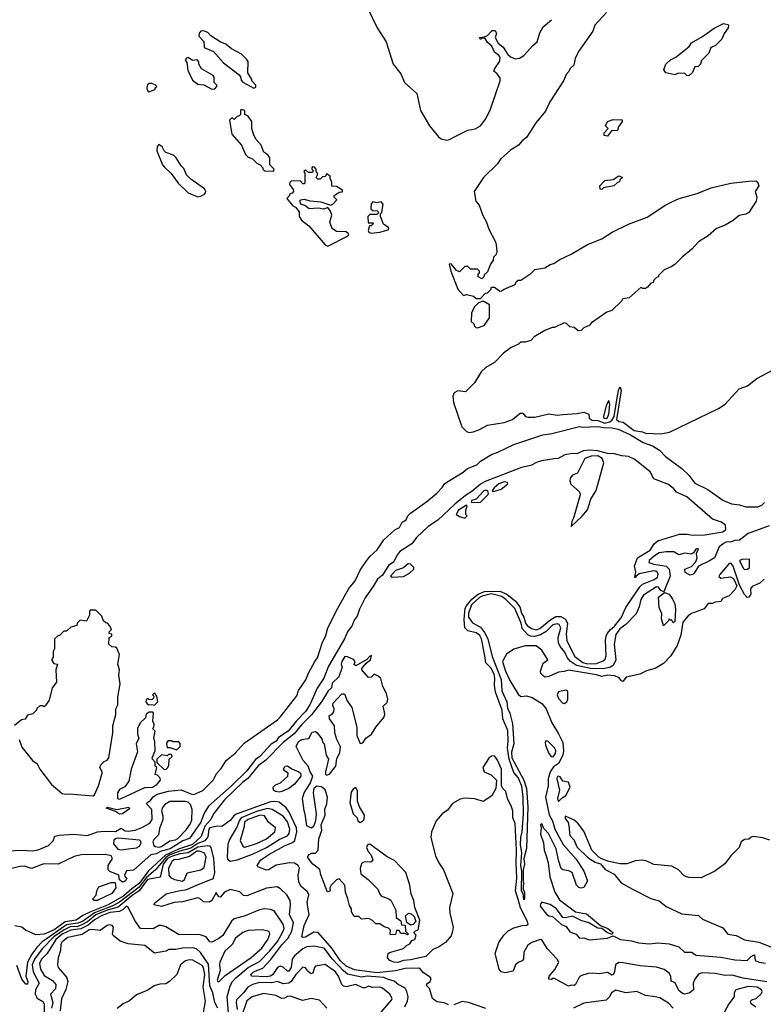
# Model space of a CAD drawing. Extents: x 2210602 to 2357277, y 510288 to 673808.
# Tile 124 of 256: x 2253340 to 2258659, y 581973 to 589013. Entities that reach past the tile are written whole.
import ezdxf

# ---------------------------------------------------------------- set-up
doc = ezdxf.new("R2010")
doc.units = 0

msp = doc.modelspace()

# ---------------------------------------------------------------- linework, layer by layer
at = {"layer": '0CON05XD'}
for points in [[(2255826.9, 589096.9), (2255896.2, 588955), (2255960.8, 588855), (2256012, 588695), (2256065.7, 588625.7), (2256093.2, 588563.2), (2256180, 588485), (2256206.7, 588365), (2256272, 588255), (2256336.2, 588175), (2256355, 588162), (2256395, 588152), (2256415, 588156), (2256450, 588175), (2256545, 588223.3), (2256597.3, 588232.7), (2256636.7, 588255), (2256673.8, 588305), (2256706.6, 588373.4), (2256776.2, 588575), (2256776.7, 588595), (2256756, 588626), (2256732.5, 588645), (2256737.5, 588665), (2256773.9, 588716.1), (2256776.2, 588745), (2256765, 588760), (2256735, 588780), (2256717.5, 588825), (2256685, 588850), (2256668.3, 588878.3), (2256645, 588880), (2256635, 588872.5), (2256630, 588885), (2256665, 588890), (2256685, 588900), (2256720, 588935), (2256740, 588935), (2256750, 588915), (2256740, 588885), (2256762.5, 588845), (2256797.7, 588817.7), (2256831.2, 588765), (2256855, 588746.2), (2256885, 588734), (2256915, 588738.8), (2256945, 588756.7), (2257010.5, 588829.5), (2257041.2, 588855), (2257060.5, 588919.5), (2257085, 588962.5), (2257145, 589013.3)], [(2257538, 589065), (2257454, 588975), (2257438.3, 588931.7), (2257336.2, 588785), (2257312, 588735), (2257302.5, 588687.5), (2257277.5, 588665), (2257268.3, 588641.7), (2257249.5, 588620.5), (2257228.8, 588575), (2257132.9, 588425), (2257100.9, 588359.1), (2257030.8, 588275), (2256985.6, 588204.4), (2256965, 588171.2), (2256933, 588147), (2256908.8, 588115), (2256849.7, 588080.3), (2256779.2, 588015), (2256758.6, 587981.4), (2256658, 587885), (2256590, 587785), (2256602.5, 587715), (2256625.9, 587685.9), (2256652.3, 587612.3), (2256680, 587565), (2256696.7, 587515), (2256742.5, 587425), (2256747, 587403), (2256752.5, 587355), (2256747.5, 587335), (2256730, 587315), (2256727, 587293), (2256707.5, 587265), (2256685, 587210), (2256661.7, 587188.3), (2256660, 587175), (2256645, 587160), (2256620, 587175), (2256620, 587195), (2256628.3, 587201.7), (2256630, 587215), (2256615, 587230), (2256565, 587230), (2256545, 587247.5), (2256525, 587247.5), (2256485, 587210), (2256465, 587220), (2256425, 587267.5), (2256412.5, 587265), (2256423.5, 587215), (2256475, 587086.2), (2256515, 587040), (2256535, 587047.5), (2256587, 587037), (2256605, 587020), (2256635, 587020), (2256671.7, 587058.3), (2256685, 587060), (2256710, 587085), (2256715, 587100), (2256735, 587100), (2256775, 587072.5), (2256786.7, 587073.3), (2256805, 587087.5), (2256885, 587120), (2256891.7, 587138.3), (2256905, 587150), (2256925, 587150), (2256995, 587197.5), (2257025, 587226.2), (2257095, 587240), (2257135, 587263.3), (2257160.7, 587269.3), (2257202.3, 587297.7), (2257285, 587336.7), (2257402.5, 587405), (2257505, 587446.7), (2257577.5, 587495), (2257695, 587550), (2257828.3, 587601.7), (2257953.3, 587685), (2258005, 587711.2), (2258057.5, 587735), (2258185, 587770), (2258285, 587810), (2258426.2, 587843.8), (2258555, 587857.5), (2258605, 587860), (2258617.5, 587855), (2258626.7, 587825), (2258600, 587785), (2258613.3, 587745), (2258608.8, 587715), (2258556.1, 587633.9), (2258535, 587623.3), (2258486.4, 587613.6), (2258443.6, 587576.4), (2258385, 587543.3), (2258325, 587520), (2258265, 587467.5), (2258194.1, 587425.9), (2258147.7, 587372.3), (2258077.5, 587315), (2258026.4, 587263.6), (2258000, 587245), (2257950, 587225), (2257910, 587185), (2257910, 587175), (2257895, 587170), (2257875, 587150), (2257870, 587135), (2257855, 587130), (2257829.3, 587100.7), (2257815, 587090), (2257795, 587090), (2257785, 587100), (2257700, 587025), (2257655, 587017.5), (2257645, 587000), (2257576.4, 586933.6), (2257539.3, 586920.7), (2257430, 586845), (2257413, 586827), (2257375, 586810), (2257355, 586790), (2257335, 586787.5), (2257305, 586812.5), (2257275, 586817.5), (2257250.7, 586840.7), (2257235, 586846.7), (2257165, 586812.5), (2257148.3, 586811.7), (2257095, 586790), (2257020, 586745), (2256995, 586720), (2256955, 586707.5), (2256923, 586707), (2256907, 586693), (2256855, 586670), (2256801.7, 586628.3), (2256735, 586562.5), (2256675, 586526.7), (2256640, 586495), (2256594.2, 586415.8), (2256528.3, 586351.7), (2256475, 586358.6), (2256446.7, 586345), (2256438.3, 586321.7), (2256443.3, 586275), (2256501.6, 586101.6), (2256535, 586069.2), (2256555, 586062.1), (2256583.3, 586065), (2256625, 586080.7), (2256685, 586112.7), (2256805, 586131.8), (2256865, 586153.6), (2256920.3, 586199.7), (2256938.5, 586198.5), (2256958.8, 586175), (2256975, 586170.5), (2257025, 586171.9), (2257124.6, 586195.4), (2257185, 586186.4), (2257225, 586190), (2257325, 586196.9), (2257375, 586207.8), (2257411.4, 586191.4), (2257414.4, 586165), (2257435, 586148.8), (2257475, 586148.1), (2257525, 586128.2), (2257561.8, 586138.2), (2257578.5, 586151.5), (2257591.3, 586175), (2257615, 586323.3), (2257625, 586371.2), (2257635, 586388.8), (2257642.1, 586362.1), (2257608.2, 586155), (2257625, 586140.3), (2257656.2, 586136.2), (2257734.6, 586075), (2257795.5, 586065.5), (2257815, 586056), (2257925, 586051.9), (2257987, 586063), (2258337.8, 586232.2), (2258385, 586264), (2258485.7, 586374.3), (2258545, 586395.7), (2258612.4, 586447.6), (2258729.7, 586510.3)], [(2258125, 588612.5), (2258113, 588613), (2258095, 588630), (2258045, 588627.5), (2258025, 588620), (2257962.5, 588632.5), (2257947.5, 588655), (2257962.5, 588695), (2257993.9, 588726.1), (2258033.6, 588746.4), (2258129.3, 588820.7), (2258145, 588847.5), (2258225, 588893.3), (2258306.4, 588953.6), (2258373.6, 588986.4), (2258405, 588980), (2258410, 588975), (2258406.7, 588955), (2258380, 588915), (2258362.5, 588875), (2258313.8, 588826.2), (2258283.3, 588815), (2258270, 588775), (2258215, 588720), (2258210, 588695), (2258191.7, 588678.3), (2258170, 588675), (2258152.5, 588635), (2258125, 588612.5)], [(2255015, 588522.5), (2255028.3, 588531.7), (2255030, 588545), (2255000, 588575), (2255000, 588585), (2254973, 588633), (2254973.3, 588715), (2254961.7, 588731.7), (2254925.8, 588765.8), (2254853.9, 588803.9), (2254815, 588837.5), (2254773.9, 588853.9), (2254707, 588897), (2254685, 588922.5), (2254655, 588932.5), (2254635, 588930), (2254623, 588917), (2254622.5, 588895), (2254657, 588857), (2254660, 588815), (2254726.4, 588786.4), (2254797.5, 588705), (2254909.3, 588619.3), (2254920, 588605), (2254925, 588580), (2254937, 588567), (2255015, 588522.5)], [(2254715, 588517.5), (2254735, 588520), (2254750, 588535), (2254750, 588545), (2254730, 588565), (2254731.7, 588601.7), (2254723, 588613), (2254640.7, 588660.7), (2254622.5, 588695), (2254621.7, 588711.7), (2254610, 588725), (2254575, 588722.5), (2254545, 588742.5), (2254535, 588740), (2254522.5, 588725), (2254536.4, 588706.4), (2254543, 588653), (2254575, 588580), (2254615, 588552.5), (2254657, 588547), (2254715, 588517.5)], [(2254265, 588497.5), (2254275, 588502.5), (2254310, 588515), (2254310, 588525), (2254320, 588535), (2254308.3, 588548.3), (2254285, 588557.5), (2254265, 588557.5), (2254255, 588547.5), (2254250, 588525), (2254253.3, 588505), (2254265, 588497.5)], [(2255155, 587930), (2255160, 587945), (2255130, 587975), (2255130, 588025), (2255115, 588047.5), (2255087, 588067), (2255066.1, 588116.1), (2255029.3, 588159.3), (2255012.5, 588195), (2255000, 588235), (2255000, 588285), (2254975, 588322.5), (2254950, 588335), (2254950, 588365), (2254925, 588370), (2254920, 588365), (2254920, 588335), (2254910, 588325), (2254895, 588320), (2254875, 588300), (2254865, 588310), (2254855, 588310), (2254840, 588295), (2254857.5, 588195), (2254926.1, 588116.1), (2254955, 588050), (2254975, 588030), (2255005, 588017.5), (2255037, 587987), (2255060, 587975), (2255080, 587955), (2255080, 587945), (2255091.7, 587931.7), (2255155, 587930)], [(2257545, 588180), (2257520, 588185), (2257520, 588205), (2257550, 588235), (2257530, 588255), (2257543.6, 588286.4), (2257585, 588300), (2257648.3, 588298.3), (2257650, 588285), (2257623, 588247), (2257615, 588220), (2257572.5, 588217.5), (2257545, 588180)], [(2254615, 587746.7), (2254635, 587752), (2254662.5, 587765), (2254670, 587775), (2254672.5, 587785), (2254663, 587803), (2254565, 587872.5), (2254533.6, 587903.6), (2254515, 587950), (2254495, 587967.5), (2254460, 588025), (2254440, 588045), (2254385, 588062.5), (2254372.5, 588075), (2254360, 588105), (2254335, 588120), (2254323.6, 588106.4), (2254322, 588075), (2254362.5, 587975), (2254375, 587958.8), (2254422.5, 587912.5), (2254473.8, 587845), (2254544.4, 587774.4), (2254615, 587746.7)], [(2255545, 587394.4), (2255685, 587464.2), (2255693.3, 587475), (2255690, 587485), (2255675, 587496.2), (2255605, 587497.5), (2255575, 587520), (2255557.5, 587565), (2255572.5, 587615), (2255562.5, 587645), (2255545, 587670), (2255515, 587657.5), (2255475, 587666.7), (2255410.7, 587660.7), (2255380, 587685), (2255350, 587695), (2255343, 587717), (2255350, 587725), (2255375, 587730), (2255415, 587717.5), (2255495, 587710), (2255565, 587687.5), (2255580, 587695), (2255607.5, 587725), (2255590, 587745), (2255590, 587755), (2255625, 587780), (2255648.3, 587781.7), (2255650, 587795), (2255605, 587820), (2255571.7, 587821.7), (2255572.5, 587855), (2255560, 587875), (2255560, 587895), (2255535, 587910), (2255528.3, 587891.7), (2255505, 587890), (2255488.3, 587871.7), (2255471.7, 587871.7), (2255460, 587885), (2255470, 587905), (2255470, 587915), (2255460, 587925), (2255460, 587945), (2255448.3, 587958.3), (2255435, 587960), (2255430, 587955), (2255430, 587945), (2255440, 587935), (2255435, 587920), (2255405, 587920), (2255385, 587940), (2255373, 587927), (2255380, 587915), (2255380, 587845), (2255375, 587840), (2255365, 587840), (2255345, 587860), (2255282.5, 587857.5), (2255271.7, 587848.3), (2255270, 587835), (2255295, 587800), (2255297.5, 587785), (2255288.3, 587771.7), (2255271.7, 587768.3), (2255270, 587755), (2255250, 587735), (2255292.5, 587685), (2255313, 587673), (2255338.3, 587638.3), (2255340, 587605), (2255355, 587580.8), (2255408.8, 587538.8), (2255525, 587404.3), (2255545, 587394.4)], [(2257505, 587800), (2257491.7, 587801.7), (2257490, 587825), (2257525, 587862.5), (2257585, 587870), (2257625, 587897.5), (2257648.3, 587888.3), (2257648.3, 587881.7), (2257631.7, 587868.3), (2257630, 587855), (2257615, 587850), (2257590, 587825), (2257515, 587810), (2257505, 587800)], [(2255855, 587486.2), (2255915, 587494), (2255975, 587510), (2255980, 587525), (2255941.7, 587551.7), (2255920, 587605), (2255920, 587625), (2255930, 587635), (2255940, 587695), (2255925, 587710), (2255895, 587702.5), (2255865, 587710), (2255853, 587697), (2255851.7, 587661.7), (2255865, 587650), (2255897, 587647), (2255910, 587635), (2255895, 587620), (2255845, 587620), (2255830, 587605), (2255831.7, 587561.7), (2255865, 587560), (2255870, 587555), (2255855, 587540), (2255841.7, 587538.3), (2255832, 587505), (2255836.7, 587495), (2255855, 587486.2)], [(2256615, 586810), (2256663, 586827), (2256699.3, 586880.7), (2256700, 586975), (2256655, 587000), (2256621.7, 586988.3), (2256591.7, 586958.3), (2256572.5, 586915), (2256570, 586855), (2256590, 586835), (2256590, 586825), (2256601.7, 586811.7), (2256615, 586810)], [(2257535, 586160.7), (2257545, 586167.8), (2257555, 586193.3), (2257560.8, 586260.8), (2257555, 586290), (2257535, 586253.8), (2257516.6, 586176.6), (2257517.5, 586165), (2257535, 586160.7)], [(2253255, 583071.2), (2253355, 583075.7), (2253430.5, 583069.5), (2253472.9, 583077.1), (2253545, 583108), (2253579.2, 583140.8), (2253592.5, 583175), (2253623, 583183), (2253725, 583189.4), (2253825, 583178.6), (2253895.5, 583205.5), (2253945, 583210.8), (2254025, 583208.1), (2254065, 583231.4), (2254095, 583213.3), (2254115, 583210), (2254165, 583218.6), (2254213.4, 583236.6), (2254271.7, 583268.3), (2254287.5, 583295), (2254286, 583365), (2254247.5, 583405), (2254252.5, 583415), (2254275, 583428.8), (2254295, 583456), (2254324, 583475), (2254405, 583496.5), (2254495, 583505.9), (2254565, 583476.7), (2254585, 583474), (2254649.1, 583500.9), (2254723.8, 583576.2), (2254749.2, 583625), (2254781.1, 583658.9), (2254816.2, 583715), (2254882.1, 583767.9), (2254945, 583839.2), (2255182.9, 584007.1), (2255203.1, 584026.9), (2255321.5, 584178.5), (2255335, 584216.2), (2255386.8, 584293.2), (2255405, 584341.2), (2255451.4, 584425), (2255469.6, 584450.4), (2255503.5, 584555), (2255529.5, 584610.5), (2255543.3, 584665), (2255615, 584806), (2255693.3, 584945), (2255739.8, 585000.2), (2255775, 585078), (2255815, 585137.5), (2255845, 585175.6), (2255897.6, 585222.4), (2255944.4, 585295), (2256022.9, 585365), (2256056.8, 585383.2), (2256075, 585420.8), (2256103.7, 585436.3), (2256116, 585465), (2256136, 585485), (2256252.1, 585567.9), (2256323.1, 585626.9), (2256362.4, 585667.6), (2256379.2, 585695), (2256395, 585706.4), (2256513, 585777), (2256544, 585805), (2256610.7, 585829.3), (2256635, 585855.7), (2256715, 585904.2), (2256760.3, 585919.7), (2256873.8, 585975), (2257082.5, 586045), (2257145.7, 586054.3), (2257343.9, 586103.9), (2257365, 586100), (2257474.7, 586105.3), (2257516, 586096), (2257575, 586095.4), (2257620, 586085), (2257710, 586045), (2257800.5, 585990.5), (2257866, 585965), (2257915.3, 585935.3), (2257958.8, 585888.8), (2258076.9, 585805), (2258125, 585755.6), (2258168.5, 585698.5), (2258262, 585655), (2258368.6, 585578.6), (2258431.8, 585551.8), (2258487.5, 585545), (2258535, 585529.1), (2258620.2, 585529.8), (2258648.2, 585541.8), (2258668.1, 585561.9)], [(2258152.5, 585327.5), (2258241.5, 585328.5), (2258369.5, 585350.5), (2258391.1, 585368.9), (2258388.5, 585398.5), (2258360.7, 585420.7), (2258295, 585441.4), (2258111.2, 585601.2), (2258038.8, 585635), (2258019.6, 585659.6), (2257979.5, 585689.5), (2257875, 585730), (2257849.3, 585779.3), (2257739.2, 585869.2), (2257695, 585890.5), (2257647.5, 585895), (2257595, 585909.4), (2257545, 585911.5), (2257475, 585930.5), (2257415, 585934.6), (2257369.5, 585930.5), (2257325, 585908.1), (2257295, 585911.1), (2257238.5, 585901.5), (2257192.5, 585875), (2257163.4, 585873.4), (2257071.5, 585858.5), (2257040.4, 585849.6), (2256995, 585824.6), (2256928.5, 585811.5), (2256668.3, 585711.7), (2256636.9, 585693.1), (2256575, 585639.2), (2256529.1, 585610.9), (2256451.8, 585548.2), (2256332, 585435), (2256261.2, 585388.8), (2256179.1, 585310.9), (2256144, 585265), (2256060.2, 585209.8), (2256037.7, 585182.3), (2256015, 585136), (2255979.1, 585110.9), (2255935, 585042), (2255898.2, 585011.8), (2255870, 584965), (2255810.2, 584879.8), (2255770.7, 584799.3), (2255755, 584748.8), (2255731.2, 584718.8), (2255715, 584676.7), (2255688, 584642), (2255664.2, 584585), (2255548.8, 584391.2), (2255515, 584304), (2255467.9, 584232.1), (2255415.5, 584115), (2255385, 584066.2), (2255320.2, 583999.8), (2255259.2, 583925), (2255190, 583880), (2255174, 583855), (2255138.2, 583831.8), (2255058.6, 583745), (2255027.7, 583722.3), (2254965, 583642.9), (2254855.6, 583535), (2254690.7, 583389.3), (2254660.3, 583339.7), (2254635, 583274), (2254555, 583158.8), (2254507.3, 583142.7), (2254416, 583085), (2254352.1, 583067.9), (2254315, 583048), (2254278.6, 583041.4), (2254155, 582932.5), (2254104.1, 582925.9), (2254090, 582895), (2254093.6, 582883.6), (2254107.5, 582875), (2254096, 582855), (2254085, 582848.8), (2254075, 582846.7), (2254053.6, 582863.6), (2254050, 582895), (2253985, 582921.2), (2253972, 582935), (2253972, 582965), (2254003.3, 583015), (2253993.8, 583033.8), (2253954.1, 583044.1), (2253778.8, 583041.2), (2253730.3, 583029.7), (2253615, 582974), (2253513.9, 582976.1), (2253425, 582944.4), (2253375, 582960), (2253341.7, 582958.3), (2253275, 582942.5)], [(2257285, 585390), (2257359.8, 585460.2), (2257400.9, 585509.1), (2257424.8, 585585), (2257463.6, 585646.4), (2257518.1, 585845), (2257507.3, 585875), (2257476, 585895), (2257428, 585892), (2257383.3, 585875), (2257329.3, 585770.7), (2257295, 585756.7), (2257278, 585735), (2257275.6, 585715), (2257282, 585692), (2257345, 585636.7), (2257349.6, 585615), (2257300.8, 585449.2), (2257288.8, 585425), (2257285, 585390)], [(2256725, 585640), (2256735, 585642.5), (2256785, 585656.2), (2256832.5, 585695), (2256830, 585705), (2256805, 585708.9), (2256768, 585695), (2256733.3, 585665), (2256720, 585645), (2256725, 585640)], [(2256575, 585560), (2256635, 585562.5), (2256687.5, 585615), (2256692.5, 585625), (2256687.5, 585645), (2256675, 585649.2), (2256658.8, 585645), (2256604.2, 585585.8), (2256573.3, 585575), (2256570, 585565), (2256575, 585560)], [(2256525, 585450), (2256540, 585465), (2256530, 585475), (2256530, 585505), (2256540, 585535), (2256535, 585542.5), (2256478, 585505), (2256462.5, 585475), (2256485, 585460), (2256525, 585450)], [(2258700, 585395), (2258550.9, 585339.1), (2258487.7, 585292.3), (2258455, 585288.8), (2258425, 585276.2), (2258395, 585278.8), (2258379.5, 585270.5), (2258342.5, 585245), (2258310, 585165), (2258273.9, 585143.9), (2258194.2, 585105.8), (2258165, 585056), (2258155, 585046), (2258135, 585042), (2258100, 585060), (2258096.7, 585085), (2258145, 585103.8), (2258175, 585136.7), (2258186.7, 585165), (2258180, 585195), (2258195, 585230), (2258185, 585232.5), (2258175, 585226.7), (2258159.3, 585200.7), (2258145, 585192.5), (2258098.3, 585198.3), (2258055, 585186), (2258017.9, 585207.9), (2257965, 585209.2), (2257915, 585200.8), (2257879.7, 585180.3), (2257843.3, 585145), (2257840.7, 585130.7), (2257875, 585119.2), (2257965, 585105.6), (2257986, 585085), (2257992, 585035), (2257948.3, 584921.7), (2257925, 584932.5), (2257910, 584955), (2257895, 584958.8), (2257801.7, 584898.3), (2257782.7, 584867.3), (2257772, 584815), (2257750, 584765), (2257675, 584688), (2257633.2, 584656.8), (2257603.2, 584616.8), (2257591.9, 584548.1), (2257604, 584435), (2257585, 584396.2), (2257565, 584384.5), (2257515, 584370.5), (2257422.5, 584375), (2257323.8, 584395), (2257279.2, 584425), (2257255, 584452), (2257239.6, 584489.6), (2257205, 584531.2), (2257195, 584557.5), (2257191.5, 584595), (2257210, 584665), (2257199.1, 584689.1), (2257185, 584694.4), (2257153.2, 584686.8), (2257105, 584638), (2257066.2, 584615), (2257025, 584603.5), (2256993.3, 584605), (2256975, 584614.4), (2256935, 584660), (2256926.9, 584696.9), (2256882, 584802), (2256818.2, 584868.2), (2256789.3, 584889.3), (2256715, 584908.6), (2256648.3, 584891.7), (2256628.9, 584881.1), (2256570.6, 584829.4), (2256550, 584770), (2256550.5, 584740.5), (2256579.3, 584699.3), (2256635, 584670), (2256665, 584631.2), (2256688.6, 584585), (2256718.5, 584458.5), (2256784, 584295), (2256788.1, 584215), (2256824, 584135), (2256829.1, 584089.1), (2256845.8, 584054.2), (2256865, 583977.5), (2256873.9, 583836.1), (2256857.1, 583775), (2256860, 583735), (2256945, 583576), (2256964.2, 583515), (2256973.8, 583385), (2256965.7, 583085.7), (2256946.2, 583015), (2256950, 582975), (2256940, 582935), (2256940, 582845), (2256946, 582834), (2256940, 582825), (2256940, 582795), (2256950, 582775), (2256950, 582725), (2256945, 582720), (2256940, 582765), (2256930, 582785), (2256932.5, 582925), (2256924.6, 582965), (2256931.2, 583055), (2256922.5, 583115), (2256924.6, 583165.4), (2256934.4, 583205.6), (2256944.5, 583335.5), (2256941.9, 583455), (2256932.8, 583532.8), (2256904.5, 583594.5), (2256875, 583630), (2256840, 583725), (2256829.2, 583805), (2256834.6, 583855.4), (2256831.1, 583931.1), (2256794.6, 584015), (2256790, 584075), (2256744.3, 584205.7), (2256735.9, 584254.1), (2256738.6, 584305), (2256733.3, 584333.3), (2256708.8, 584378.8), (2256674.4, 584415), (2256666.1, 584463.9), (2256643.1, 584585), (2256630.7, 584610.7), (2256605, 584629.2), (2256545, 584642.5), (2256522.9, 584665), (2256520, 584725), (2256527.5, 584805), (2256535, 584822), (2256575, 584868.6), (2256618.8, 584905), (2256665, 584925.3), (2256775, 584927.5), (2256825, 584906.5), (2256886.7, 584855), (2256916.9, 584815), (2256928.5, 584768.5), (2256945, 584740), (2256957.2, 584697.2), (2256970.2, 584680.2), (2256999.7, 584659.7), (2257035, 584651.4), (2257061.3, 584658.7), (2257138.8, 584725), (2257175, 584745.5), (2257210, 584745), (2257245, 584725.6), (2257258.6, 584695), (2257248.2, 584621.8), (2257252.4, 584572.4), (2257310.2, 584460.2), (2257367.8, 584417.8), (2257397.9, 584407.9), (2257465, 584410), (2257512.5, 584427.5), (2257528.5, 584441.5), (2257536, 584465), (2257530, 584575), (2257534.4, 584605), (2257545, 584626.2), (2257565, 584653.8), (2257594.4, 584675.6), (2257642, 584735), (2257675, 584810), (2257775, 584958.8), (2257795, 584977.5), (2257879.1, 585010.9), (2257901.9, 585028.1), (2257905.8, 585045), (2257900.9, 585060.9), (2257890.3, 585070.3), (2257875, 585072.5), (2257770, 585050), (2257747.5, 585032.5), (2257745, 585022.5), (2257740, 585025), (2257746.2, 585065), (2257737.5, 585105), (2257759.2, 585165), (2257849.1, 585220.9), (2257878, 585265), (2257905, 585286.5), (2258060, 585335), (2258115, 585335.5), (2258152.5, 585327.5)], [(2258525, 585082), (2258545, 585083.3), (2258560, 585095), (2258560, 585155), (2258507, 585153), (2258487.5, 585145), (2258515, 585091.2), (2258525, 585082)], [(2256005, 585027.5), (2256085, 585032.5), (2256127.5, 585055), (2256160, 585085), (2256160, 585095), (2256135, 585120), (2256118.3, 585121.7), (2256086.1, 585093.9), (2256027.5, 585075), (2255993.3, 585035), (2256005, 585027.5)], [(2258665, 585013.3), (2258635, 584984.2), (2258578.8, 584961.2), (2258567.5, 584942.5), (2258569.6, 584905), (2258555, 584884.4), (2258542.5, 584882.5), (2258523.3, 584903.3), (2258489.7, 584969.7), (2258442.7, 585105), (2258428.1, 585125), (2258415, 585125.4), (2258346.7, 585045), (2258340.7, 585030.7), (2258355, 585020), (2258425, 585030), (2258445, 585016.7), (2258468.8, 584965), (2258454, 584936), (2258415, 584894), (2258366.7, 584875), (2258355, 584852.5), (2258315, 584848), (2258295, 584838.8), (2258265, 584838.8), (2258235, 584801.2), (2258145, 584767.5), (2258120.5, 584749.5), (2258084.1, 584705.9), (2258067.9, 584612.1), (2258042, 584538), (2257997.5, 584465), (2257945, 584408.7), (2257885, 584372.9), (2257822.2, 584357.8), (2257775, 584334.2), (2257677.4, 584312.6), (2257655, 584282), (2257645, 584285.7), (2257625, 584309.6), (2257595, 584320.7), (2257545, 584326.3), (2257505, 584315.9), (2257465, 584329), (2257265, 584363.1), (2257235, 584351.5), (2257195, 584347.5), (2257124.3, 584315.7), (2257095, 584312.5), (2257068.3, 584338.3), (2257066.2, 584355), (2257085, 584412.5), (2257117.5, 584435), (2257073.5, 584505), (2257035, 584535.4), (2256955, 584536.2), (2256875, 584512.2), (2256822.6, 584477.4), (2256794.4, 584425), (2256815.5, 584355), (2256845, 584288), (2256905, 584189.2), (2256925, 584174.2), (2256965, 584178.1), (2257005.5, 584165.5), (2257075, 584123.8), (2257104.7, 584084.7), (2257146, 583985), (2257195, 583907.5), (2257224.6, 583845), (2257229.6, 583785), (2257224.5, 583755), (2257193.6, 583695), (2257159.1, 583670.9), (2257134.4, 583635.6), (2257121, 583585), (2257120.3, 583535), (2257101.2, 583455), (2257127.4, 583327.4), (2257150, 583285), (2257167.1, 583225), (2257226.5, 583116.5), (2257321.3, 583011.3), (2257375.6, 582925), (2257400.8, 582855), (2257375, 582807.5), (2257355, 582803.5), (2257338.5, 582808.5), (2257322.5, 582825), (2257291.2, 582915), (2257266.8, 582926.8), (2257225, 582934.2), (2257213.6, 582943.6), (2257193.2, 583003.2), (2257178, 583085), (2257122, 583195), (2257089.5, 583229.5), (2257075, 583262.5), (2257064.1, 583255.9), (2257070, 583235), (2257065, 583190), (2257087, 583127), (2257091.8, 583075), (2257104.6, 583034.6), (2257118.9, 582985), (2257132.7, 582885), (2257168.5, 582775), (2257200.5, 582720.5), (2257315, 582633.3), (2257395, 582618.8), (2257495, 582536), (2257546.2, 582515), (2257582.5, 582485), (2257577.5, 582472.5), (2257544.2, 582484.2), (2257503.9, 582513.9), (2257475, 582518), (2257406.5, 582556.5), (2257359.7, 582569.7), (2257295, 582603.3), (2257245, 582591.2), (2257225, 582593.3), (2257180, 582655), (2257135, 582685.8), (2257075, 582702.5), (2257066.4, 582693.6), (2257063.8, 582675), (2257107.3, 582617.3), (2257125, 582606.2), (2257150.7, 582600.7), (2257215, 582543.8), (2257248, 582528), (2257275, 582491.2), (2257320, 582475), (2257345, 582446.7), (2257375, 582447.5), (2257414.4, 582434.4), (2257545, 582445.7), (2257585, 582463.3), (2257637.5, 582435), (2257715, 582425.7), (2257765, 582411.1), (2257845, 582405.6), (2257905, 582412.9), (2257985, 582405.6), (2258055, 582384), (2258095, 582346.2), (2258145, 582346), (2258177.5, 582325), (2258355, 582310.7), (2258455, 582289.7), (2258543.4, 582286.6), (2258573.1, 582315), (2258595, 582325.8), (2258601.4, 582285), (2258630, 582275), (2258675, 582267.6)], [(2257945, 584680), (2257931.7, 584731.7), (2257932.5, 584765), (2257915, 584810), (2257910, 584885), (2257951.7, 584918.3), (2257985, 584905.7), (2258007.1, 584875), (2258025.4, 584835.4), (2258030, 584795), (2258025, 584710), (2258015, 584700), (2258005, 584720), (2257995, 584720), (2257985, 584730), (2257980, 584715), (2257945, 584680)], [(2253865, 583464), (2253875, 583470), (2253903.3, 583535), (2253930, 583625), (2253930, 583635), (2253912.5, 583665), (2253920, 583685), (2253945, 583710), (2253965, 583717.5), (2253978, 583735), (2254005.7, 583915), (2254006.7, 583965), (2254028, 584045), (2254026.7, 584085), (2254041.2, 584115), (2254042.3, 584167.7), (2254057.5, 584265), (2254050, 584325), (2254053.3, 584365), (2254042.5, 584405), (2254053, 584473), (2254035, 584520), (2254025, 584527.5), (2253998.3, 584528.3), (2253978.3, 584548.3), (2253980, 584595), (2254000, 584605), (2253998.3, 584618.3), (2253980, 584625), (2253980, 584635), (2253997.5, 584652.5), (2253985, 584680), (2253968.3, 584698.3), (2253955, 584700), (2253940, 584715), (2253928.3, 584748.3), (2253885, 584790), (2253845, 584790), (2253840, 584785), (2253840, 584755), (2253818.3, 584711.7), (2253771.7, 584718.3), (2253751.7, 584698.3), (2253748.3, 584681.7), (2253705, 584670), (2253675, 584640), (2253655, 584640), (2253628.3, 584611.7), (2253610, 584605), (2253590, 584585), (2253590, 584515), (2253580, 584495), (2253580, 584455), (2253567.5, 584435), (2253585, 584410), (2253610, 584405), (2253597.5, 584365), (2253602.5, 584275), (2253573.3, 584235), (2253551.7, 584148.3), (2253525, 584110), (2253515, 584100), (2253505, 584107.5), (2253483, 584107), (2253461.7, 584088.3), (2253460, 584075), (2253435, 584050), (2253395, 584040), (2253378.3, 584011.7), (2253353, 584007), (2253303, 583967)], [(2255687, 582727), (2255670, 582775), (2255666.7, 582825), (2255625, 582870), (2255605, 582862.5), (2255567.5, 582825), (2255557.5, 582805), (2255560, 582785), (2255542.5, 582775), (2255495, 582897.5), (2255487, 582937), (2255437.5, 582975), (2255397.5, 583025), (2255410, 583045), (2255427, 583053), (2255455.9, 583054.1), (2255475.8, 583074.2), (2255478.8, 583155), (2255501.2, 583215), (2255496.7, 583255), (2255525.8, 583325), (2255522.3, 583367.7), (2255536.2, 583405), (2255542, 583455), (2255525.7, 583505.7), (2255498.3, 583528.3), (2255465, 583533.3), (2255443.9, 583516.1), (2255438.8, 583485), (2255460, 583335), (2255456.4, 583283.6), (2255442.5, 583245), (2255427, 583233), (2255395, 583250), (2255383, 583333), (2255373.8, 583355), (2255363.8, 583445), (2255374.1, 583485.9), (2255418.3, 583551.7), (2255436.2, 583605), (2255417.5, 583635), (2255403.8, 583675), (2255368.8, 583715), (2255342.9, 583762.9), (2255316.7, 583815), (2255335, 583852.5), (2255355, 583866.2), (2255407, 583873), (2255432.3, 583917.7), (2255455, 583922.5), (2255467.5, 583915), (2255500.7, 583870.7), (2255507.5, 583845), (2255517.5, 583835), (2255531.2, 583755), (2255550, 583725), (2255526.7, 583635), (2255527.5, 583617.5), (2255535, 583610), (2255555, 583617.5), (2255602, 583675), (2255608.8, 583731.2), (2255628.9, 583771.1), (2255633.6, 583813.6), (2255608, 583865), (2255593.9, 583913.9), (2255591.2, 583965), (2255556.7, 584015), (2255552.5, 584035), (2255575, 584046.2), (2255588, 584065), (2255590, 584085), (2255579.5, 584109.5), (2255582.5, 584125), (2255645, 584193.8), (2255663.3, 584193.3), (2255683.2, 584143.2), (2255716, 584095), (2255752.5, 583955), (2255751.4, 583895), (2255775, 583837.5), (2255795, 583842.5), (2255816.7, 583875), (2255857.5, 583905), (2255888.1, 583955), (2255945, 584023.8), (2255951.4, 584045), (2255948.3, 584061.7), (2255940, 584105), (2255968.3, 584131.7), (2255973.8, 584155), (2255963.3, 584195), (2255937.5, 584245), (2255922.7, 584302.7), (2255905, 584318.8), (2255875, 584332.5), (2255855, 584312.5), (2255835, 584310), (2255786.2, 584365), (2255786.7, 584375), (2255818, 584412), (2255850, 584435), (2255856.4, 584466.4), (2255845, 584462.5), (2255822.3, 584437.7), (2255745, 584392.5), (2255733, 584403), (2255740, 584425), (2255728.3, 584438.3), (2255685, 584457.5), (2255665, 584460), (2255643.3, 584425), (2255640, 584405), (2255646.4, 584383.6), (2255622.5, 584315), (2255575, 584270), (2255570, 584235), (2255547, 584213), (2255499.2, 584135), (2255427.3, 584042.8), (2255355, 583970), (2255303.3, 583906.7), (2255225, 583844.6), (2255101.4, 583718.6), (2255045, 583677.1), (2254972.2, 583587.8), (2254935, 583561.7), (2254805.8, 583435), (2254725.3, 583335), (2254707.7, 583295), (2254663.7, 583246.3), (2254637.8, 583172.2), (2254575.4, 583115), (2254477, 583083), (2254381.8, 583038.2), (2254262.3, 582927.7), (2254195, 582836.3), (2254141.1, 582798.9), (2254085, 582748.2), (2253972.2, 582685), (2253842.1, 582632.1), (2253792.2, 582607.8), (2253745, 582574), (2253665, 582562.9), (2253586, 582505), (2253515, 582474.1), (2253455, 582470), (2253382.3, 582502.3), (2253355, 582523.3), (2253305, 582533.3)], [(2254305, 584112.5), (2254327.5, 584135), (2254320, 584175), (2254305, 584200), (2254290, 584185), (2254300, 584175), (2254298.3, 584161.7), (2254285, 584150), (2254263, 584153), (2254255, 584160), (2254245, 584150), (2254243.3, 584135), (2254250.7, 584120.7), (2254263.6, 584113.6), (2254285, 584117.5), (2254305, 584112.5)], [(2257235, 584123.8), (2257254.5, 584135.5), (2257261.1, 584155), (2257260, 584205), (2257255.6, 584215.6), (2257245, 584220), (2257195, 584208.1), (2257183.8, 584185), (2257195, 584160), (2257225, 584126.7), (2257235, 584123.8)], [(2254055, 583440), (2254065, 583443.8), (2254235, 583522.5), (2254290, 583525), (2254320, 583545), (2254347.5, 583575), (2254345, 583590), (2254325, 583610), (2254310, 583615), (2254320, 583665), (2254310, 583675), (2254310, 583705), (2254290, 583725), (2254287.5, 583735), (2254310, 583785), (2254307, 583853), (2254300, 583875), (2254310, 583925), (2254290, 583945), (2254300, 583955), (2254302.5, 583975), (2254293, 583997), (2254297.5, 584055), (2254291.7, 584061.7), (2254265, 584062.5), (2254243.8, 584046.2), (2254238.8, 584021.2), (2254202.5, 583985), (2254182.5, 583945), (2254183.3, 583905), (2254193.3, 583875), (2254173.3, 583835), (2254183, 583777), (2254136.2, 583655), (2254121.7, 583568.3), (2254093, 583527), (2254055, 583508.8), (2254040, 583485), (2254040, 583445), (2254055, 583440)], [(2253336, 583865), (2253355, 583811.2), (2253431.4, 583715), (2253465, 583692.5), (2253485, 583652.9), (2253568.1, 583545), (2253645, 583480.6), (2253665, 583474.5), (2253695, 583477.1), (2253865, 583464)], [(2254465, 583792.5), (2254486.7, 583815), (2254487, 583837), (2254478.3, 583848.3), (2254435, 583850), (2254425, 583857.5), (2254405, 583857.5), (2254395, 583850), (2254390, 583835), (2254395, 583810), (2254415, 583810), (2254465, 583792.5)], [(2257155, 583743.3), (2257173.3, 583765), (2257175, 583787.5), (2257165, 583806.7), (2257116.7, 583855), (2257103, 583857), (2257097.5, 583845), (2257102, 583825), (2257124, 583765), (2257142.5, 583745), (2257155, 583743.3)], [(2254385, 583652.5), (2254400, 583665), (2254407, 583683), (2254410, 583725), (2254430, 583745), (2254425, 583760), (2254405, 583760), (2254395, 583750), (2254355, 583757.5), (2254320, 583725), (2254321.7, 583701.7), (2254370, 583655), (2254385, 583652.5)], [(2258684.3, 582134.3), (2258515, 582159.7), (2258435, 582182.1), (2258385, 582179.2), (2258315, 582192), (2258225, 582197.1), (2258195, 582187.3), (2258168.7, 582151.3), (2258158.1, 582125), (2258160, 582075), (2258127.7, 582052.3), (2258095.9, 582045.9), (2258080.3, 582050.3), (2258055, 582071.2), (2258027.3, 582127.3), (2257999.3, 582139.3), (2257997.8, 582175), (2257986.2, 582196.2), (2257950.5, 582220.5), (2257895, 582237.8), (2257777.2, 582247.2), (2257655, 582270), (2257625, 582270.5), (2257600.6, 582255), (2257595.5, 582205), (2257585, 582184), (2257575, 582181.2), (2257545, 582199.2), (2257485, 582190.2), (2257435.8, 582194.2), (2257406.8, 582193.2), (2257354.1, 582175.9), (2257338.3, 582161.7), (2257315.8, 582114.2), (2257305, 582107.5), (2257285, 582110), (2257265, 582102.5), (2257165, 582156.7), (2257153, 582157), (2257145, 582150), (2257125, 582152.5), (2257127.5, 582175), (2257167.5, 582222.5), (2257196.7, 582275), (2257184.7, 582295), (2257112.1, 582372.1), (2257075, 582434.4), (2257065, 582435.5), (2257003.3, 582415), (2256973.8, 582395), (2256946.7, 582345), (2256943.3, 582295), (2256935, 582283.3), (2256905, 582272.5), (2256887.5, 582255), (2256869.3, 582210.7), (2256811.7, 582198.3), (2256785, 582206), (2256770.6, 582225), (2256741.2, 582335), (2256768.1, 582415), (2256801.9, 582468.1), (2256835, 582497.1), (2256875, 582519.2), (2256935, 582535.7), (2256965, 582537.5), (2256975.8, 582545), (2256972.9, 582565), (2256921.5, 582661.5), (2256907.2, 582715), (2256887, 582785), (2256896.1, 582875), (2256890.9, 582985), (2256894, 583075), (2256883.5, 583265), (2256867, 583307), (2256867.8, 583355), (2256857.5, 583385), (2256828.6, 583445), (2256818, 583495), (2256795.9, 583515.9), (2256786.7, 583535), (2256785.8, 583655), (2256758.3, 583718.3), (2256735, 583750), (2256715, 583747.5), (2256695, 583732.5), (2256653.3, 583665), (2256662.5, 583635), (2256713, 583613), (2256750, 583575), (2256746.7, 583515), (2256717.7, 583462.3), (2256655, 583422), (2256595, 583441.4), (2256525, 583447.1), (2256489.5, 583440.5), (2256435, 583408.8), (2256398.8, 583361.2), (2256360.9, 583335), (2256319.5, 583285), (2256284.5, 583205), (2256280, 583165), (2256313.5, 583035), (2256337.3, 582985), (2256370.9, 582935), (2256438.1, 582765), (2256414.6, 582665), (2256417.5, 582625), (2256439.6, 582525), (2256436.9, 582495), (2256425, 582463.1), (2256385.6, 582415), (2256335, 582380.8), (2256294.5, 582365.5), (2256245, 582315.6), (2256135, 582290.8), (2256084.5, 582285.5), (2256045, 582272), (2256015, 582273.8), (2255987.5, 582285), (2255970, 582305), (2255976.7, 582335), (2255985, 582343.3), (2256085, 582372.5), (2256106.4, 582393.6), (2256130, 582405), (2256145, 582430), (2256167.5, 582435), (2256177, 582467), (2256160, 582485), (2256171.7, 582498.3), (2256190, 582505), (2256202.5, 582575), (2256166.2, 582665), (2256159.4, 582715), (2256140.3, 582760.3), (2256130, 582825), (2256102.9, 582915), (2256020.3, 583000.3), (2255967.4, 583027.4), (2255845, 583117.5), (2255830, 583115), (2255820, 583095), (2255832.5, 583065), (2255852.5, 583045), (2255866.7, 583005), (2255851.7, 582988.3), (2255815, 582992.5), (2255795, 582987.5), (2255785, 582977.5), (2255776.1, 582943.9), (2255780.8, 582905), (2255832.5, 582865), (2255902.5, 582795), (2255915, 582760), (2255927.5, 582745), (2255975, 582730), (2255995, 582717.5), (2256030, 582645), (2256033, 582593), (2256065, 582570), (2256071.7, 582541.7), (2256098.3, 582538.3), (2256100, 582495), (2256120, 582475), (2256115, 582470), (2256095, 582480), (2256065, 582480), (2256055, 582500), (2256035, 582500), (2256028.3, 582471.7), (2255995, 582470), (2255990, 582475), (2255991.7, 582501.7), (2255977, 582517), (2255946.4, 582526.4), (2255915, 582547.5), (2255888.3, 582548.3), (2255863, 582573), (2255836.4, 582586.4), (2255785, 582582.5), (2255765, 582600), (2255731.7, 582601.7), (2255713, 582633), (2255712.5, 582655), (2255698.3, 582678.3), (2255687, 582727)], [(2255195, 583490), (2255170, 583495), (2255156.2, 583505), (2255152, 583525), (2255168.8, 583541.2), (2255205, 583556), (2255257.5, 583605), (2255260, 583625), (2255235, 583642.5), (2255227.5, 583655), (2255240, 583675), (2255255, 583676.7), (2255286.4, 583656.4), (2255336.1, 583636.1), (2255347.5, 583625), (2255350, 583605), (2255305, 583546.7), (2255264.4, 583515.6), (2255215, 583494.4), (2255195, 583490)], [(2257195, 583422.5), (2257220.7, 583449.3), (2257247.5, 583465), (2257276.2, 583525), (2257265, 583561.2), (2257225, 583568), (2257205, 583598.8), (2257195, 583603.8), (2257185, 583598.8), (2257181.1, 583585), (2257200, 583505), (2257187.5, 583445), (2257195, 583422.5)], [(2255775, 583273.3), (2255790.3, 583279.7), (2255802.9, 583295), (2255805.5, 583325), (2255770.8, 583385), (2255755.8, 583425), (2255756.8, 583496.8), (2255745, 583523.3), (2255725, 583511.2), (2255711.3, 583488.7), (2255702, 583415), (2255724.1, 583334.1), (2255753.3, 583305), (2255757.5, 583285), (2255775, 583273.3)], [(2256407.7, 581967.7), (2256375, 581983.8), (2256325, 581991.2), (2256303.9, 582003.9), (2256292.5, 582015), (2256271.2, 582085), (2256251.2, 582105), (2256251.7, 582118.3), (2256275, 582136.7), (2256282, 582155), (2256275.6, 582165.6), (2256228.8, 582198.8), (2256208, 582225), (2256195, 582230.6), (2256097.8, 582227.8), (2256027, 582213), (2255895, 582197.7), (2255735, 582220), (2255675, 582244.7), (2255632, 582285), (2255573, 582373), (2255475.8, 582485.8), (2255445, 582488.2), (2255385, 582453.5), (2255365, 582450), (2255358.8, 582455), (2255374.6, 582535), (2255411.6, 582615), (2255403.1, 582653.1), (2255396.4, 582703.6), (2255407.8, 582755), (2255397.6, 582777.6), (2255354.1, 582814.1), (2255337.1, 582845), (2255331.4, 582895), (2255340.8, 582945), (2255331.2, 582965), (2255305, 582981.4), (2255270, 582985), (2255175, 582966.9), (2255120, 582935), (2255105, 582932.5), (2255042.5, 582955), (2255038.8, 582965), (2255064.2, 583005), (2255121.1, 583045), (2255234.3, 583105.7), (2255290.9, 583129.2), (2255309.1, 583145), (2255321.6, 583205), (2255319, 583235), (2255267.1, 583347.1), (2255247, 583377), (2255195, 583417.7), (2255165, 583424), (2255135, 583421.3), (2254888.2, 583331.8), (2254870.7, 583319.3), (2254845, 583286.2), (2254785.8, 583244.2), (2254755.8, 583245.8), (2254700, 583235), (2254693.5, 583225), (2254685, 583169.4), (2254665, 583141.3), (2254615, 583123.2), (2254565, 583088.7), (2254485, 583068.1), (2254415, 583041.1), (2254385, 583022.9), (2254313.1, 582936.9), (2254243.9, 582876.1), (2254195, 582811.2), (2254055, 582703.2), (2254010.4, 582679.6), (2253875, 582627.3), (2253788.2, 582565), (2253755, 582552.3), (2253675, 582540.6), (2253529.4, 582439.4), (2253500.1, 582419.9), (2253461.9, 582378.1), (2253427.8, 582332.2), (2253396, 582275), (2253383.8, 582175), (2253398, 582135), (2253395, 582117.5), (2253385, 582117.5), (2253355, 582152.5), (2253320, 582250)], [(2254055, 583332.9), (2254025, 583352), (2253957.5, 583375), (2253967.5, 583382.5), (2254035.8, 583365.8), (2254121.7, 583381.7), (2254125, 583370), (2254075, 583334.2), (2254055, 583332.9)], [(2254335, 583095.6), (2254355, 583100), (2254415, 583140.8), (2254455, 583147.8), (2254472, 583158), (2254530.5, 583219.5), (2254559.8, 583260.2), (2254570.6, 583289.4), (2254572.9, 583365), (2254561.7, 583401.7), (2254545, 583418.8), (2254525, 583424), (2254415, 583422.9), (2254378.7, 583401.3), (2254361.1, 583378.9), (2254354, 583355), (2254365, 583320), (2254365, 583292.5), (2254341.1, 583228.9), (2254334, 583185), (2254298.8, 583151.2), (2254292, 583135), (2254298.8, 583108.8), (2254310, 583100), (2254335, 583095.6)], [(2254846.8, 582996.8), (2254895, 583004.6), (2255005, 583046.4), (2255106.5, 583093.5), (2255195, 583150.3), (2255255, 583177.1), (2255268.2, 583195), (2255272.7, 583225), (2255255, 583277.3), (2255225, 583319.1), (2255144.8, 583364.8), (2255112, 583372), (2255035, 583351), (2254924.8, 583305), (2254910.6, 583285), (2254896.6, 583243.4), (2254839.6, 583150.4), (2254828.3, 583115), (2254822.9, 583025), (2254827.6, 583007.6), (2254846.8, 582996.8)], [(2254946.9, 583096.9), (2254975, 583103.5), (2255035, 583122.1), (2255104.2, 583155), (2255165.6, 583205), (2255168.8, 583235), (2255120, 583275), (2255089.9, 583319.9), (2255065, 583324.2), (2255045, 583319.6), (2254974.4, 583295), (2254948.2, 583275), (2254946.4, 583245), (2254917.5, 583145), (2254935, 583102.5), (2254946.9, 583096.9)], [(2258705, 583146.2), (2258655, 583163.8), (2258587, 583173), (2258571.7, 583168.3), (2258555, 583152.5), (2258525, 583150), (2258500, 583135), (2258486.4, 583093.6), (2258426.1, 583033.9), (2258382.7, 582977.3), (2258312.5, 582925), (2258215, 582877.5), (2258125, 582880), (2258091.7, 582891.7), (2258052.5, 582935), (2258005, 582960), (2257875, 582972.5), (2257826.4, 582996.4), (2257795, 583002.5), (2257745, 582997.5), (2257681.7, 582978.3), (2257635, 582977.5), (2257553, 582993), (2257503.8, 583013.8), (2257482.5, 583025), (2257432.5, 583075), (2257375, 583210), (2257329.3, 583269.3), (2257305, 583290), (2257243, 583317), (2257240, 583305), (2257262, 583272), (2257268.6, 583248.6), (2257275, 583180), (2257305.7, 583145.7), (2257325, 583099.2), (2257405, 583020.8), (2257455, 582988.8), (2257495, 582977.5), (2257527, 582937), (2257592.7, 582902.7), (2257641.7, 582841.7), (2257723.8, 582795), (2257855, 582728.1), (2257915, 582712.5), (2257965, 582671.9), (2258075, 582618.6), (2258195, 582608.6), (2258225, 582581.4), (2258368.9, 582518.9), (2258405, 582473.8), (2258465, 582464.3), (2258524.3, 582434.3), (2258627.8, 582417.8), (2258725, 582380)], [(2256095.6, 581955), (2256113.6, 581995), (2256118.2, 582025), (2256110, 582065), (2256097.8, 582087.8), (2256046, 582115), (2256018.3, 582138.3), (2255971.7, 582151.7), (2255945, 582163.2), (2255825, 582172.8), (2255784.4, 582165.6), (2255685, 582188.9), (2255655, 582211.6), (2255576.5, 582296.5), (2255516.9, 582375), (2255445, 582389.2), (2255395, 582383.3), (2255365, 582370.4), (2255305, 582319.1), (2255288.5, 582295), (2255280.6, 582235), (2255265, 582210), (2255255, 582208.8), (2255225, 582238.8), (2255203.9, 582246.1), (2255185, 582236.7), (2255151.1, 582185), (2255135, 582173.8), (2255105, 582168.2), (2254997.5, 582175), (2254994.4, 582185), (2255011.9, 582205), (2255078.4, 582231.6), (2255136.9, 582293.1), (2255215, 582398.9), (2255257.3, 582442.7), (2255286.1, 582495), (2255299.6, 582555), (2255270.5, 582615), (2255277.9, 582685), (2255274.5, 582715), (2255251.9, 582755), (2255205, 582798.6), (2255181.7, 582811.7), (2255105, 582804.2), (2254965, 582748), (2254941.7, 582751.7), (2254915, 582776), (2254845, 582794.2), (2254806, 582775), (2254775, 582738.8), (2254765, 582740), (2254745, 582772.5), (2254714, 582715), (2254698.1, 582701.9), (2254655, 582704.3), (2254629.1, 582729.1), (2254615, 582734.4), (2254505, 582705.4), (2254445, 582700.8), (2254355, 582671.1), (2254310.5, 582680.5), (2254302.5, 582685), (2254303.3, 582695), (2254387.8, 582762.2), (2254474.8, 582785.2), (2254536.2, 582793.8), (2254605.4, 582824.6), (2254719.7, 582870.3), (2254725.8, 582875), (2254735.5, 582915), (2254729.2, 583015), (2254710.4, 583095), (2254702.8, 583102.8), (2254685.8, 583105.8), (2254615, 583096.9), (2254545, 583056.9), (2254485, 583049.1), (2254425, 583030.4), (2254398.2, 583015), (2254367.4, 582975), (2254345, 582881.8), (2254255, 582864.1), (2254195.7, 582784.3), (2254145, 582751.6), (2254045, 582668.1), (2253965, 582645.1), (2253885, 582611.5), (2253825, 582561.3), (2253785, 582540.8), (2253755, 582530.1), (2253702.2, 582527.8), (2253658.1, 582505), (2253584.2, 582455), (2253501.1, 582368.9), (2253445, 582294.7), (2253429.8, 582255), (2253435.6, 582205.6), (2253478.2, 582125), (2253452.4, 582075), (2253450.2, 582045), (2253465, 582017.3), (2253505, 581992.7), (2253516.1, 581976.1), (2253515.2, 581905)], [(2254065, 583076.9), (2254115, 583084), (2254175, 583092), (2254195.8, 583104.2), (2254208.8, 583125), (2254207.5, 583137.5), (2254197.1, 583147.1), (2254045, 583161.4), (2254030.6, 583159.4), (2254013, 583147), (2254010.6, 583120.6), (2254041.9, 583081.9), (2254065, 583076.9)], [(2254505, 582853.5), (2254518.1, 582865), (2254538.3, 582911.7), (2254635, 582934.6), (2254658.6, 582951.4), (2254673.7, 583023.7), (2254662.9, 583052.9), (2254625, 583067.3), (2254606.6, 583066.6), (2254555, 583028.7), (2254475, 583007.1), (2254444.8, 583005.2), (2254429.5, 582995), (2254405.3, 582945), (2254406.7, 582895), (2254418.9, 582878.9), (2254446.7, 582865), (2254505, 582853.5)], [(2253873.8, 582713.8), (2253860, 582725), (2253887, 582753), (2253892.5, 582785), (2253905, 582812.5), (2253995, 582843.8), (2254023, 582843), (2254027.5, 582805), (2253998.6, 582765), (2253895, 582714.3), (2253873.8, 582713.8)], [(2254834.5, 581914.5), (2254824.5, 582025), (2254846.1, 582105), (2254861.8, 582135), (2254885, 582162), (2254974.5, 582235.5), (2255055, 582278.7), (2255129.2, 582355), (2255185, 582421.3), (2255219.3, 582485), (2255230.7, 582515), (2255225.3, 582545), (2255160.3, 582640.3), (2255135, 582651.4), (2255094.2, 582654.2), (2255055, 582647.1), (2254953.9, 582606.1), (2254873.8, 582585), (2254855, 582566), (2254792, 582465), (2254765, 582442.5), (2254715, 582416.7), (2254700.5, 582420.5), (2254675, 582456.2), (2254622.7, 582472.7), (2254479.7, 582469.7), (2254385, 582525.7), (2254355, 582536.9), (2254334.5, 582535.5), (2254295, 582512), (2254203.8, 582515), (2254168.7, 582565), (2254116.7, 582665), (2254105, 582673.8), (2254079.2, 582650.8), (2254052.8, 582637.2), (2253985, 582629.9), (2253924.9, 582605.1), (2253875, 582576.6), (2253830.5, 582539.5), (2253777.7, 582512.3), (2253705, 582503), (2253645, 582475.1), (2253599, 582435), (2253537.3, 582335), (2253497.1, 582295), (2253481.8, 582265), (2253488, 582225), (2253515, 582177.5), (2253574, 582144), (2253598.5, 582115), (2253595, 582082.5), (2253559.4, 582045), (2253576, 581985), (2253566.4, 581945)], [(2256135, 582537.5), (2256108.3, 582558.3), (2256100, 582605), (2256120, 582625), (2256140.7, 582620.7), (2256161.7, 582601.7), (2256172.5, 582565), (2256155, 582542.5), (2256135, 582537.5)], [(2254758.2, 581945), (2254736.9, 581985), (2254721.2, 582055), (2254700.5, 582105), (2254690.6, 582260.6), (2254632.7, 582342.7), (2254605, 582368.8), (2254577.4, 582377.4), (2254505, 582374.7), (2254455.4, 582365.4), (2254405.8, 582364.2), (2254385, 582353.8), (2254305, 582338.1), (2254235, 582392.5), (2254115.7, 582405.7), (2254057.5, 582425), (2254007.5, 582465), (2254003.3, 582475), (2254010, 582525), (2254002.5, 582535), (2253985, 582541.2), (2253965, 582536.2), (2253915, 582500), (2253857.8, 582507.8), (2253836.7, 582505), (2253787.5, 582472.5), (2253685, 582450), (2253645, 582418.8), (2253635, 582400), (2253632.9, 582357.1), (2253615.8, 582304.2), (2253610.8, 582255), (2253616, 582235), (2253676, 582166), (2253685.4, 582135), (2253670.8, 582079.2), (2253638.3, 582011.7), (2253629.2, 581925)], [(2254765, 582134.2), (2254810.7, 582179.3), (2254995, 582307.3), (2255071.1, 582375), (2255115.6, 582435), (2255130, 582475), (2255124, 582494), (2255075, 582504.4), (2254975, 582501.4), (2254935, 582487.1), (2254883.1, 582445), (2254859.7, 582400.3), (2254808.3, 582351.7), (2254772.3, 582275), (2254768.8, 582255), (2254774.4, 582215), (2254752.5, 582145), (2254756.2, 582136.2), (2254765, 582134.2)], [(2254654.3, 581914.3), (2254669.8, 581995), (2254652.9, 582095), (2254665.2, 582185), (2254655, 582233.8), (2254645, 582250), (2254579.1, 582289.1), (2254555, 582290.6), (2254525, 582282.5), (2254490, 582255), (2254463.3, 582185), (2254412.5, 582135), (2254385, 582118.8), (2254342.3, 582117.7), (2254302.5, 582105), (2254255.9, 582074.1), (2254175, 582040), (2254125, 581997.5), (2254080, 581975), (2254037, 581943)], [(2255924.5, 581915.5), (2255998.8, 582001.2), (2256004, 582015), (2255988.1, 582045), (2255935, 582087.1), (2255915, 582094.2), (2255862.7, 582092.7), (2255835, 582101.2), (2255810, 582090), (2255795, 582090), (2255745, 582113.8), (2255675, 582098.6), (2255655, 582102), (2255643.5, 582113.5), (2255620, 582175), (2255599.6, 582205), (2255525, 582256.5), (2255455.6, 582244.4), (2255447.5, 582235), (2255436, 582195), (2255425, 582191.2), (2255405, 582203.8), (2255384.1, 582234.1), (2255365, 582238), (2255315, 582185.5), (2255281.5, 582135), (2255265, 582124.6), (2255225, 582120), (2255185, 582135.5), (2255143.3, 582126.7), (2255055, 582128.4), (2255005, 582114.6), (2254971.2, 582095), (2254941.1, 582055), (2254890.6, 582005), (2254887.5, 581985), (2254896.6, 581935)], [(2255536.1, 581946.1), (2255485, 582002.5), (2255425, 582013.3), (2255365, 581998.8), (2255275, 582030), (2255255, 582028.8), (2255235, 582016.7), (2255215, 582013.3), (2255172.5, 582035), (2255085, 582049.5), (2255002, 582025), (2254965, 581998.1), (2254925.5, 581885)], [(2258015, 581944.7), (2257981.5, 581981.5), (2257917.9, 582017.9), (2257884.5, 582025.5), (2257815, 582035.4), (2257755, 582063.1), (2257674.4, 582055.6), (2257605, 582073.8), (2257572.2, 582055), (2257556.6, 582023.4), (2257535, 582002.5), (2257375, 581981.4), (2257302, 581945)], [(2258605, 581953.3), (2258571.2, 581975), (2258566.7, 581995), (2258576.1, 582003.9), (2258606.8, 582013.2), (2258645, 582050), (2258651.2, 582065), (2258646.2, 582075), (2258615, 582096.4), (2258549.8, 582100.2), (2258461.2, 582075), (2258451.2, 582055), (2258450, 582025), (2258413.3, 581976.7), (2258380, 581915)], [(2256673.4, 581943.4), (2256549.2, 581985), (2256505, 581993.6), (2256445, 581969.2)]]:
    msp.add_lwpolyline(points, dxfattribs=at)

doc.saveas('drawing.dxf')
